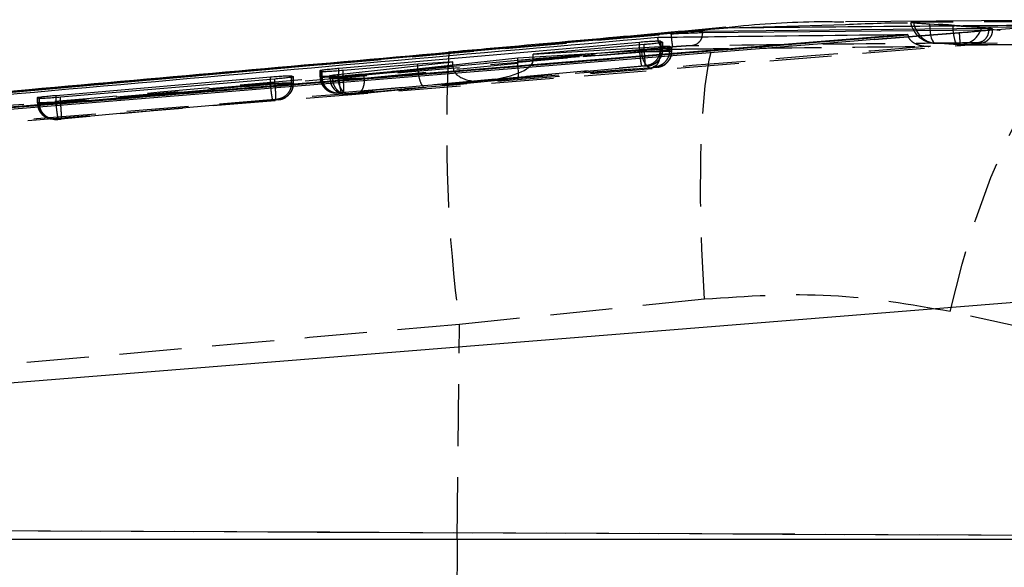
# Model space of a CAD drawing. Extents: x 35 to 288, y 10 to 210.
# Tile 14 of 37: x 176 to 191, y 118 to 126. Entities that reach past the tile are written whole.
import ezdxf

# ---------------------------------------------------------------- set-up
doc = ezdxf.new("R2010")
doc.units = 0
doc.header["$LTSCALE"] = 0.75
doc.linetypes.add('HIDDEN', pattern=[1.905, 1.27, -0.635])
doc.layers.get('0').update_dxf_attribs({"linetype": 'CONTINUOUS'})

msp = doc.modelspace()

# ---------------------------------------------------------------- linework, layer by layer
at = {"color": 8, "linetype": 'CONTINUOUS'}
for p, q in [((187.2541, 126.2144), (189.059, 126.2632)), ((187.2239, 126.2159), (187.2541, 126.2144)), ((185.8975, 125.9485), (185.8975, 125.9937)), ((186.2187, 125.9821), (186.2187, 126.0099)), ((182.9667, 125.8327), (182.9747, 125.8298)), ((186.2137, 125.8833), (186.2137, 125.9262)), ((181.0034, 125.5505), (181.0034, 125.5614)), ((181.2671, 125.4598), (181.2671, 125.4971)), ((181.2781, 125.5515), (181.2781, 125.5923)), ((180.2304, 125.4206), (180.2304, 125.4586)), ((180.5516, 125.4532), (180.5516, 125.476)), ((176.6602, 125.1377), (176.6602, 125.1452)), ((176.938, 125.141), (176.938, 125.1756))]:
    msp.add_line(p, q, dxfattribs=at)
at = {"color": 7, "linetype": 'CONTINUOUS'}
for p, q in [((194.0929, 126.3373), (189.0579, 126.3051)), ((192.3312, 126.2581), (189.5013, 126.0309)), ((186.3778, 126.1263), (160.455, 123.807)), ((190.0141, 126.1108), (161.4186, 123.7911)), ((186.3778, 126.12), (186.3778, 126.1263)), ((186.8639, 126.1389), (186.8537, 126.0752)), ((191.2573, 126.2012), (186.864, 126.1571)), ((186.864, 126.1388), (191.2573, 126.184)), ((186.864, 126.1388), (186.864, 126.1571)), ((189.5013, 126.0309), (190.8045, 126.1361)), ((190.0149, 126.1044), (190.0141, 126.1108)), ((190.0149, 126.1044), (190.0243, 126.0731)), ((191.2573, 126.184), (191.2573, 126.2012)), ((181.2781, 125.5923), (185.8975, 125.9937)), ((185.9653, 125.9543), (184.2646, 125.808)), ((186.2187, 126.0099), (186.2514, 125.9904)), ((186.2514, 125.9904), (186.2433, 125.9863)), ((185.9257, 125.8602), (184.0264, 125.7461)), ((184.2646, 125.808), (186.2137, 125.9262)), ((184.2646, 125.7604), (184.2646, 125.808)), ((186.3565, 125.9291), (186.3927, 125.9085)), ((186.3565, 125.9), (186.3565, 125.9291)), ((186.3927, 125.9085), (186.386, 125.905)), ((181.2671, 125.4971), (183.0324, 125.6886)), ((182.4926, 125.6556), (181.3458, 125.5569)), ((184.0264, 125.7461), (181.6688, 125.4915)), ((183.0324, 125.6886), (182.4926, 125.6556)), ((183.0324, 125.6388), (183.0324, 125.6886)), ((180.9913, 125.5569), (181.0034, 125.5614)), ((181.0241, 125.5396), (180.9913, 125.5569)), ((181.1437, 125.4783), (181.1538, 125.4823)), ((181.1538, 125.4732), (181.1538, 125.4823)), ((176.938, 125.1756), (180.2304, 125.4586)), ((180.296, 125.4261), (177.0036, 125.1462)), ((180.5516, 125.476), (180.5823, 125.4605)), ((180.5823, 125.4605), (180.5769, 125.4575)), ((181.1823, 125.4589), (181.1437, 125.4783)), ((176.6513, 125.1417), (176.6602, 125.1452)), ((176.682, 125.1279), (176.6513, 125.1417)), ((159.1839, 119.3963), (192.7098, 122.0831)), ((192.9895, 118.3558), (159.0104, 118.3558))]:
    msp.add_line(p, q, dxfattribs=at)
at = {"color": 7, "linetype": 'HIDDEN'}
for p, q in [((190.3488, 126.2734), (190.7068, 126.2492)), ((191.3183, 126.181), (191.3183, 126.1964)), ((173.6557, 124.5577), (190.8162, 125.9419)), ((185.8975, 125.8767), (185.8975, 125.9485)), ((185.9653, 125.871), (185.9653, 125.9543)), ((186.2187, 125.8811), (186.2187, 125.9821)), ((186.2433, 125.8758), (186.2433, 125.9863)), ((186.2514, 125.8762), (186.2514, 125.9904)), ((186.2519, 125.8761), (186.2519, 125.9896)), ((190.7891, 125.9531), (190.4357, 125.9753)), ((185.8975, 125.8767), (181.2781, 125.4671)), ((184.0264, 125.696), (185.9257, 125.8469)), ((186.2137, 125.8587), (184.2638, 125.7035)), ((184.2646, 125.7201), (185.9653, 125.871)), ((185.8976, 125.8767), (185.8975, 125.8767)), ((185.9257, 125.8469), (185.9257, 125.8602)), ((185.9653, 125.871), (185.9653, 125.871)), ((186.2137, 125.8587), (186.2137, 125.8833)), ((186.2137, 125.8586), (186.2137, 125.8587)), ((186.2514, 125.8762), (186.2187, 125.8811)), ((186.2433, 125.8758), (186.2433, 125.8758)), ((186.3565, 125.8604), (186.3565, 125.9)), ((186.3565, 125.8603), (186.3565, 125.8604)), ((186.3927, 125.8549), (186.3565, 125.8604)), ((186.386, 125.8547), (186.386, 125.905)), ((186.386, 125.8547), (186.386, 125.8546)), ((186.3927, 125.8549), (186.3927, 125.9085)), ((186.3932, 125.8549), (186.3932, 125.9078)), ((181.6689, 125.4403), (184.0274, 125.6711)), ((182.4926, 125.5757), (182.4926, 125.6556)), ((183.0324, 125.6185), (183.0324, 125.6388)), ((184.0264, 125.696), (184.0264, 125.7461)), ((184.2646, 125.7201), (184.2646, 125.7604)), ((180.9908, 125.5576), (180.9908, 125.4619)), ((180.9913, 125.4618), (180.9913, 125.5569)), ((181.0034, 125.4622), (181.0034, 125.5505)), ((181.0241, 125.4569), (181.0241, 125.5396)), ((183.0325, 125.6141), (181.2671, 125.4415)), ((181.2781, 125.4671), (181.2781, 125.5515)), ((181.3141, 125.2181), (185.9332, 125.6277)), ((181.3458, 125.4614), (181.3458, 125.5569)), ((181.3459, 125.4613), (182.4931, 125.5631)), ((181.6688, 125.4404), (181.6688, 125.4915)), ((182.4926, 125.5757), (183.0324, 125.6185)), ((185.9734, 125.622), (183.4854, 125.4013)), ((183.4854, 125.4013), (186.1022, 125.6096)), ((186.0814, 125.5979), (184.0369, 125.4355)), ((185.991, 125.6321), (186.0238, 125.6271)), ((186.0238, 125.6271), (186.0224, 125.6268)), ((186.1289, 125.6113), (186.165, 125.6059)), ((186.165, 125.6059), (186.1641, 125.6057)), ((180.2304, 125.3573), (176.938, 125.0653)), ((177.0038, 125.0599), (180.296, 125.3518)), ((180.2304, 125.3573), (180.2304, 125.4206)), ((180.2305, 125.3572), (180.2304, 125.3573)), ((180.296, 125.3519), (180.296, 125.4261)), ((180.296, 125.3518), (180.296, 125.3519)), ((180.5516, 125.3616), (180.5516, 125.4532)), ((180.5823, 125.357), (180.5516, 125.3616)), ((180.5769, 125.3568), (180.5769, 125.4575)), ((180.5769, 125.3568), (180.5769, 125.3568)), ((180.5823, 125.357), (180.5823, 125.4605)), ((180.5827, 125.357), (180.5827, 125.4598)), ((180.9913, 125.4618), (181.0241, 125.4569)), ((181.1432, 125.479), (181.1432, 125.439)), ((181.1437, 125.4389), (181.1437, 125.4783)), ((181.1437, 125.4389), (181.1823, 125.4331)), ((181.1538, 125.4393), (181.1538, 125.4732)), ((181.1538, 125.4393), (181.1538, 125.4393)), ((181.1823, 125.4331), (181.1823, 125.4589)), ((181.1823, 125.4331), (181.1823, 125.4331)), ((181.2671, 125.4415), (181.2671, 125.4598)), ((181.3458, 125.4614), (181.3459, 125.4613)), ((181.4372, 125.1925), (183.4943, 125.3936)), ((184.0369, 125.4355), (181.5421, 125.1913)), ((181.6688, 125.4404), (181.6689, 125.4403)), ((183.4943, 125.3936), (182.5817, 125.3212)), ((181.2038, 125.2146), (181.2365, 125.2097)), ((181.2628, 125.2128), (181.2648, 125.2132)), ((181.2955, 125.2079), (181.2628, 125.2128)), ((182.5817, 125.3212), (181.3538, 125.2123)), ((181.3561, 125.1917), (181.3947, 125.1859)), ((181.4151, 125.1899), (181.4169, 125.1903)), ((181.4538, 125.1841), (181.4151, 125.1899)), ((176.6508, 125.1424), (176.6508, 125.0601)), ((176.6513, 125.0601), (176.6513, 125.1417)), ((176.6513, 125.0601), (176.682, 125.0555)), ((176.6602, 125.0604), (176.6602, 125.1377)), ((176.682, 125.0555), (176.682, 125.1279)), ((176.938, 125.0653), (176.938, 125.141)), ((176.938, 125.0653), (176.938, 125.0653)), ((176.9739, 124.8163), (180.2661, 125.1082)), ((177.0036, 125.0599), (177.0036, 125.1462)), ((177.0036, 125.0599), (177.0038, 125.0599)), ((180.3042, 125.1028), (177.0117, 124.8109)), ((180.3239, 125.1126), (180.3545, 125.108)), ((176.8637, 124.8129), (176.8944, 124.8082)), ((176.9227, 124.8111), (176.9242, 124.8114)), ((176.9534, 124.8064), (176.9227, 124.8111)), ((186.8963, 122.0436), (183.1312, 121.6585)), ((191.9092, 121.5804), (190.6664, 121.855)), ((183.0985, 118.3591), (183.1312, 121.6585)), ((208.2857, 118.3469), (155.2296, 118.5787)), ((155.2303, 118.5818), (199.9993, 118.3861)), ((158.195, 118.3591), (183.0985, 118.3591)), ((183.0985, 118.3591), (191.741, 118.3591))]:
    msp.add_line(p, q, dxfattribs=at)
at = {"color": 7, "linetype": 'HIDDEN', "flags": 128}
for points in [[(195.0002, 126.3204), (194.621, 126.3186), (193.0933, 126.3115), (190.1043, 126.2968)], [(190.3488, 126.2734), (190.3515, 126.2108), (190.357, 126.1527), (190.3652, 126.1009), (190.3757, 126.0566), (190.3884, 126.021), (190.4029, 125.9952), (190.4188, 125.9799), (190.4357, 125.9753)], [(190.7068, 126.2492), (190.7085, 126.1867), (190.7131, 126.1289), (190.7205, 126.0773), (190.7303, 126.0332), (190.7425, 125.998), (190.7566, 125.9724), (190.7723, 125.9573), (190.7891, 125.9531)], [(191.1529, 126.2244), (191.5289, 126.2256), (193.0564, 126.2303), (196.0519, 126.2389)], [(186.8963, 122.0436), (186.8554, 122.8164), (186.8353, 123.548), (186.8366, 124.22), (186.8591, 124.8157), (186.9024, 125.3202), (186.9653, 125.7208), (187.0463, 126.0077), (187.1434, 126.1736), (187.2239, 126.2159)], [(190.4357, 125.9753), (190.8174, 125.977), (192.3443, 125.9837), (195.3294, 125.996)], [(190.6664, 121.855), (190.8506, 122.5835), (191.0604, 123.2755), (191.291, 123.9151), (191.5371, 124.4879), (191.7932, 124.9808), (192.0534, 125.3826), (192.3118, 125.6842), (192.5625, 125.8788), (192.7999, 125.9619)], [(195.6862, 125.9709), (195.3044, 125.9696), (193.7775, 125.9642), (190.7891, 125.9531)], [(185.9257, 125.8469), (185.9313, 125.7965), (185.9422, 125.7481), (185.958, 125.7039), (185.9779, 125.6655), (186.0013, 125.6346), (186.027, 125.6125), (186.0541, 125.6001), (186.0814, 125.5979)], [(186.2116, 125.6146), (186.2104, 125.6142), (186.165, 125.6059)], [(181.4372, 125.1925), (181.4073, 125.1955), (181.3776, 125.2084), (181.3496, 125.2308), (181.3241, 125.2617), (181.3024, 125.2998), (181.2852, 125.3437), (181.2733, 125.3916), (181.2671, 125.4415)], [(181.2782, 125.4603), (181.2841, 125.4604), (181.3458, 125.4614), (181.3458, 125.4614), (181.3458, 125.4614)], [(180.4427, 125.1327), (180.4, 125.1163), (180.3545, 125.108)]]:
    msp.add_lwpolyline(points, dxfattribs=at)
at = {"color": 7, "linetype": 'CONTINUOUS', "flags": 128}
msp.add_lwpolyline([(189.5013, 126.0309), (188.8177, 125.9757), (182.3438, 125.4529), (173.644, 124.7504)], dxfattribs=at)
at = {"color": 7, "linetype": 'HIDDEN'}
for centre, radius, start, end in [((190.4547, 126.3807), 0.406, 192.44745, 266.90116), ((190.4766, 126.3491), 0.376, 187.99503, 263.7587), ((190.8034, 126.3135), 0.3607, 267.72909, 345.70071), ((190.8145, 126.358), 0.406, 265.87136, 270.21961), ((205.4149, 124.6272), 22.4805, 176.92602, 187.58826), ((186.0013, 125.8762), 0.2501, 305.68829, 359.99792), ((186.1423, 125.855), 0.2503, 322.72029, 359.97724), ((186.0017, 125.8757), 0.2495, 275.07494, 300.64944), ((186.1417, 125.8558), 0.2513, 306.67551, 319.78063), ((180.332, 125.3571), 0.2502, 324.31308, 359.98284), ((181.2409, 125.4615), 0.2496, 179.91585, 275.02532), ((181.2503, 125.4597), 0.2469, 179.41292, 273.35454), ((181.3933, 125.4386), 0.2496, 179.91911, 275.0232), ((182.4445, 125.5085), 1.1671, 182.03584, 194.41093), ((176.901, 125.0598), 0.2498, 179.93813, 261.40629), ((176.908, 125.0586), 0.2478, 179.58829, 273.74778), ((451.5448, 115.7153), 268.4592, 179.435741, 180.564259)]:
    msp.add_arc(centre, radius, start, end, dxfattribs=at)
for centre, major_axis, ratio, start_param, end_param in [((185.9502, 125.8716), (0.3017, 0.0045), 0.0022899, 6.0428989, 6.3447285), ((186.0911, 125.8503), (0.3021, 0.0046), 0.0023043, 6.0649017, 6.3435694), ((183.4635, 125.6504), (0.8003, 0.0673), 0.3112405, 4.7135611, 6.2266729), ((184.2412, 125.7025), (0.0206, 0.25), 0.8550712, 1.6666484, 1.7664201), ((184.015, 125.6845), (-0.0221, 0.249), 0.0449963, 3.1254344, 4.6546079), ((183.8966, 125.6888), (0.3659, 0.0577), 0.6729817, 6.1114662, 6.177503), ((182.9161, 125.5985), (0.4231, 0.035), 0.58892, 3.0929355, 3.1433315), ((182.5598, 125.5702), (-0.0209, 0.2491), 0.2683519, 1.5770293, 3.1561789), ((183.2478, 125.6248), (0.0206, 0.25), 0.8575206, 1.6664068, 1.6839671), ((183.4724, 125.6426), (0.4394, 0.0389), 0.5667173, 3.1000715, 4.7120568), ((180.2762, 125.352), (0.3066, 0.005), 0.002465, 6.087306, 6.3359639), ((181.2893, 125.4661), (0.2985, 0.0043), 0.0021703, 2.8498612, 3.2071082), ((181.4422, 125.4433), (0.299, 0.0043), 0.0021898, 2.8736694, 3.2052385), ((181.4476, 125.4437), (0.3045, 0.0048), 0.0023914, 2.2051024, 2.8754499), ((181.4695, 125.1947), (0.0545, 0.0048), 0.0132633, 2.203933, 2.878483), ((176.9501, 125.0644), (0.2993, 0.0043), 0.0022019, 2.8893627, 3.2041557), ((180.2981, 125.103), (0.0566, 0.005), 0.0132633, 6.0944157, 6.3372115)]:
    msp.add_ellipse(centre, major_axis=major_axis, ratio=ratio, start_param=start_param, end_param=end_param, dxfattribs=at)
at = {"color": 7, "linetype": 'CONTINUOUS'}
for points, knots in [([(189.0353, 126.2994), (188.9388, 126.3009), (188.3982, 126.309), (187.7921, 126.277), (187.2858, 126.2186), (187.224, 126.2114)], [0, 0, 0, 0, 0.1600731, 0.8974136, 1, 1, 1, 1]), ([(187.2541, 126.2144), (188.2359, 126.2232), (189.9295, 126.2383), (191.6205, 126.2523), (192.3312, 126.2581)], [0, 0, 0, 0, 0.5797187, 1, 1, 1, 1]), ([(190.0616, 126.2935), (190.0718, 126.2923), (190.0924, 126.2898), (190.1754, 126.284), (190.2667, 126.2783), (190.3287, 126.2746), (190.3488, 126.2734)], [0, 0, 0, 0, 0.2880134, 0.5753651, 0.8620299, 1, 1, 1, 1]), ([(161.4186, 123.7896), (166.1792, 124.1734), (175.7109, 124.9419), (185.2427, 125.7177), (190.0143, 126.1044), (190.0149, 126.1044)], [0, 0, 0, 0, 0.4994086, 0.9999385, 1, 1, 1, 1]), ([(187.2214, 126.2206), (186.6637, 126.1695), (185.4414, 126.0576), (184.0195, 125.9302), (183.1572, 125.8545), (182.9655, 125.8376)], [0, 0, 0, 0, 0.3949003, 0.8655066, 1, 1, 1, 1]), ([(182.9747, 125.8298), (183.6895, 125.893), (185.121, 126.0195), (186.5425, 126.1494), (187.2541, 126.2144)], [0, 0, 0, 0, 0.4993447, 1, 1, 1, 1]), ([(186.1771, 126.0672), (186.2124, 126.0677), (186.5023, 126.0711), (187.7813, 126.0861), (189.025, 126.0998), (190.0141, 126.1108)], [0, 0, 0, 0, 0.0275738, 0.2266556, 1, 1, 1, 1]), ([(186.8639, 126.1571), (186.8342, 126.1564), (186.7748, 126.1549), (186.6355, 126.1467), (186.4974, 126.1366), (186.4085, 126.1289), (186.3782, 126.1263)], [0, 0, 0, 0, 0.2723204, 0.5446308, 0.8445877, 1, 1, 1, 1]), ([(186.3786, 126.1199), (186.3791, 126.12), (186.3796, 126.12), (186.3801, 126.1201), (186.3801, 126.1201)], [0, 0, 0, 0, 0.96114146, 1, 1, 1, 1]), ([(186.3801, 126.1201), (186.3801, 126.1201), (186.4323, 126.1225), (186.5389, 126.1284), (186.6915, 126.1346), (186.8001, 126.1379), (186.8491, 126.1389), (186.8639, 126.1389), (186.8639, 126.1389)], [0, 0, 0, 0, 0.0001023, 0.2685844, 0.5417583, 0.8434135, 0.9998952, 1, 1, 1, 1]), ([(190.8045, 126.1361), (190.8666, 126.1414), (190.9478, 126.1482), (191.0204, 126.1553), (191.0374, 126.157)], [0, 0, 0, 0, 0.7657199, 1, 1, 1, 1]), ([(191.0374, 126.157), (191.0652, 126.1598), (191.1437, 126.1678), (191.2436, 126.1801), (191.3117, 126.1911), (191.3118, 126.1949), (191.3118, 126.1964)], [0, 0, 0, 0, 0.1708639, 0.4811292, 0.7910043, 1, 1, 1, 1]), ([(191.3152, 126.1988), (191.3037, 126.2), (191.2909, 126.2015), (191.2607, 126.2012), (191.2574, 126.2012)], [0, 0, 0, 0, 0.8901503, 1, 1, 1, 1]), ([(161.0349, 123.8445), (161.0506, 123.8459), (161.6047, 123.8956), (164.3125, 124.138), (172.6772, 124.8827), (180.5042, 125.5695), (186.1771, 126.0672)], [0, 0, 0, 0, 0.0018694, 0.0661233, 0.3231391, 1, 1, 1, 1]), ([(185.8975, 125.9937), (185.9319, 125.9965), (186.0007, 126.0023), (186.0949, 126.0084), (186.1679, 126.0118), (186.2089, 126.012), (186.2159, 126.0105), (186.2187, 126.0099)], [0, 0, 0, 0, 0.2155549, 0.4311448, 0.64605, 0.8606411, 1, 1, 1, 1]), ([(186.2433, 125.9863), (186.2318, 125.9841), (186.2088, 125.9797), (186.1359, 125.9708), (186.0513, 125.9619), (185.9913, 125.9566), (185.9653, 125.9543)], [0, 0, 0, 0, 0.2655921, 0.5311666, 0.7970369, 1, 1, 1, 1]), ([(182.9668, 125.8316), (180.8169, 125.6426), (175.6118, 125.1852), (170.4079, 124.714), (167.3533, 124.4375)], [0, 0, 0, 0, 0.413037, 1, 1, 1, 1]), ([(186.386, 125.905), (186.3748, 125.9029), (186.3525, 125.8986), (186.2799, 125.8898), (186.188, 125.8805), (186.0844, 125.8714), (185.9934, 125.8644), (185.9445, 125.8614), (185.9257, 125.8602)], [0, 0, 0, 0, 0.1781115, 0.3562159, 0.5345167, 0.7124799, 0.8895921, 1, 1, 1, 1]), ([(186.2137, 125.9262), (186.2341, 125.9273), (186.2822, 125.93), (186.3381, 125.9316), (186.3503, 125.93), (186.3565, 125.9291)], [0, 0, 0, 0, 0.2632411, 0.6197758, 1, 1, 1, 1]), ([(181.0034, 125.5614), (181.0166, 125.5637), (181.0429, 125.5681), (181.1198, 125.5772), (181.2021, 125.5855), (181.2572, 125.5904), (181.2781, 125.5923)], [0, 0, 0, 0, 0.2767171, 0.5534194, 0.8303446, 1, 1, 1, 1]), ([(181.3458, 125.5569), (181.3114, 125.5541), (181.2425, 125.5484), (181.1482, 125.5421), (181.075, 125.5384), (181.034, 125.5378), (181.0269, 125.5391), (181.0241, 125.5396)], [0, 0, 0, 0, 0.2157229, 0.4314745, 0.6466451, 0.8615597, 1, 1, 1, 1]), ([(181.1538, 125.4823), (181.1659, 125.4843), (181.1897, 125.4885), (181.2415, 125.4942), (181.2671, 125.4971)], [0, 0, 0, 0, 0.5035409, 1, 1, 1, 1]), ([(181.6688, 125.4915), (181.6389, 125.4885), (181.5792, 125.4824), (181.4738, 125.4734), (181.3716, 125.4657), (181.2822, 125.4602), (181.2166, 125.4574), (181.1881, 125.4576), (181.1835, 125.4587), (181.1823, 125.4589)], [0, 0, 0, 0, 0.1585458, 0.317097, 0.475145, 0.6324493, 0.7892825, 0.9461176, 1, 1, 1, 1]), ([(180.2304, 125.4586), (180.2648, 125.4615), (180.3336, 125.4672), (180.4277, 125.4735), (180.5008, 125.4772), (180.5418, 125.4778), (180.5488, 125.4765), (180.5516, 125.476)], [0, 0, 0, 0, 0.2155282, 0.4310915, 0.6460572, 0.8607729, 1, 1, 1, 1]), ([(180.5769, 125.4575), (180.5668, 125.4556), (180.5466, 125.4517), (180.477, 125.4434), (180.3908, 125.4345), (180.3264, 125.4288), (180.296, 125.4261)], [0, 0, 0, 0, 0.2567997, 0.5135716, 0.7706703, 1, 1, 1, 1]), ([(176.6602, 125.1452), (176.6721, 125.1472), (176.6959, 125.1512), (176.7698, 125.1597), (176.8541, 125.1681), (176.9131, 125.1734), (176.938, 125.1756)], [0, 0, 0, 0, 0.2679563, 0.5359048, 0.8040826, 1, 1, 1, 1]), ([(177.0036, 125.1462), (176.9692, 125.1434), (176.9003, 125.1377), (176.8061, 125.1313), (176.7329, 125.1274), (176.6919, 125.1264), (176.6848, 125.1275), (176.682, 125.1279)], [0, 0, 0, 0, 0.2156826, 0.4313987, 0.6466177, 0.8616337, 1, 1, 1, 1])]:
    msp.add_open_spline(points, degree=3, knots=knots, dxfattribs=at)
at = {"color": 7, "linetype": 'HIDDEN'}
for points, knots in [([(189.059, 126.2632), (189.3827, 126.2782), (190.1806, 126.315), (191.4309, 126.1931), (192.3436, 126.0389), (192.7999, 125.9619)], [0, 0, 0, 0, 0.2544559, 0.6272308, 1, 1, 1, 1]), ([(190.1043, 126.2968), (190.0881, 126.2966), (190.0605, 126.2964), (190.0625, 126.295), (190.0633, 126.2945)], [0, 0, 0, 0, 0.5833246, 1, 1, 1, 1]), ([(190.7068, 126.2492), (190.7487, 126.2461), (190.8342, 126.2397), (190.9634, 126.2314), (191.0758, 126.2257), (191.1316, 126.2244), (191.1526, 126.2244), (191.1529, 126.2244)], [0, 0, 0, 0, 0.2420164, 0.4928386, 0.7442155, 0.9962005, 1, 1, 1, 1]), ([(161.0571, 123.8604), (163.4998, 124.0815), (171.939, 124.8454), (180.38, 125.5905), (186.3778, 126.12)], [0, 0, 0, 0, 0.2894349, 1, 1, 1, 1]), ([(186.379, 126.12), (186.3814, 126.0941), (186.3862, 126.0423), (186.3939, 125.9764), (186.4009, 125.9294), (186.4039, 125.9217), (186.4054, 125.9179)], [0, 0, 0, 0, 0.2500006, 0.4999984, 0.7500005, 1, 1, 1, 1]), ([(190.8045, 126.1361), (190.8061, 126.1163), (190.8094, 126.0739), (190.8135, 126.0158), (190.8159, 125.9752), (190.8171, 125.9466), (190.8166, 125.9437), (190.8162, 125.9419)], [0, 0, 0, 0, 0.1889575, 0.40280924, 0.6180409, 0.75914177, 1, 1, 1, 1]), ([(190.8199, 125.9423), (190.8504, 125.9448), (190.9252, 125.9508), (191.0311, 125.9617), (191.1069, 125.9714), (191.1437, 125.9777), (191.1762, 125.9861), (191.2124, 126.0009), (191.2543, 126.0294), (191.2932, 126.0772), (191.3171, 126.1318), (191.3155, 126.1681), (191.3149, 126.181)], [0, 0, 0, 0, 0.1234177, 0.3026314, 0.4820929, 0.591098, 0.6448302, 0.6965527, 0.7657313, 0.8523818, 0.9477469, 1, 1, 1, 1]), ([(191.2575, 126.184), (191.2799, 126.1838), (191.3247, 126.1835), (191.3185, 126.1791), (191.257, 126.1722), (191.1559, 126.1644), (191.0716, 126.1591), (191.0374, 126.157)], [0, 0, 0, 0, 0.2132146, 0.4270636, 0.6401453, 0.8536965, 1, 1, 1, 1]), ([(191.2576, 126.184), (191.2552, 126.1589), (191.2506, 126.1087), (191.2135, 126.0441), (191.16, 125.9965), (191.1163, 125.9867), (191.0944, 125.9818)], [0, 0, 0, 0, 0.2500013, 0.5000046, 0.750013, 1, 1, 1, 1]), ([(186.3118, 125.8843), (186.3113, 125.8842), (186.3085, 125.8838), (186.2921, 125.8825), (186.2637, 125.8898), (186.2291, 125.9199), (186.2026, 125.9628), (186.1843, 126.0131), (186.1794, 126.05), (186.1771, 126.0672)], [0, 0, 0, 0, 0.0086934, 0.0491784, 0.289075, 0.4965249, 0.6777519, 0.8499663, 1, 1, 1, 1]), ([(186.703, 125.9368), (186.6932, 125.9366), (186.6645, 125.936), (186.5971, 125.9325), (186.5035, 125.9262), (186.4383, 125.9207), (186.4058, 125.9179)], [0, 0, 0, 0, 0.15618904, 0.45712938, 0.72973974, 1, 1, 1, 1]), ([(186.8537, 126.0752), (186.8532, 126.072), (186.8492, 126.0442), (186.8195, 125.9998), (186.7682, 125.9517), (186.7247, 125.9418), (186.703, 125.9368)], [0, 0, 0, 0, 0.0416768, 0.3611128, 0.6805578, 1, 1, 1, 1]), ([(191.0945, 125.9818), (191.0308, 125.9812), (190.7126, 125.978), (189.3761, 125.9648), (187.9759, 125.9504), (186.8303, 125.9381), (186.703, 125.9368)], [0, 0, 0, 0, 0.0434777, 0.2173879, 0.9130281, 1, 1, 1, 1]), ([(190.0243, 126.0731), (190.0249, 126.071), (190.0301, 126.0529), (190.059, 126.0179), (190.1252, 125.9665), (190.2326, 125.9319), (190.319, 125.9264), (190.3636, 125.9289), (190.3644, 125.929)], [0, 0, 0, 0, 0.0153042, 0.1304083, 0.3124208, 0.6419021, 0.9930009, 1, 1, 1, 1]), ([(190.8161, 125.9519), (191.3832, 125.9541), (193.0164, 125.9605), (194.6497, 125.9656), (195.7158, 125.9689)], [0, 0, 0, 0, 0.3472185, 1, 1, 1, 1]), ([(190.8162, 125.9419), (190.8187, 125.9421), (190.857, 125.9452), (190.931, 125.9517), (191.0245, 125.9613), (191.0942, 125.97), (191.1316, 125.9769), (191.1355, 125.9813), (191.1081, 125.9816), (191.0945, 125.9818)], [0, 0, 0, 0, 0.0114438, 0.1767967, 0.3419333, 0.5066683, 0.6709847, 0.8358268, 1, 1, 1, 1]), ([(186.4058, 125.9179), (180.4081, 125.3884), (171.767, 124.6254), (163.1276, 123.8432), (160.4847, 123.6039)], [0, 0, 0, 0, 0.6940826, 1, 1, 1, 1]), ([(160.8381, 123.6268), (165.0898, 124.0071), (173.5804, 124.7667), (182.0723, 125.5121), (186.3118, 125.8843)], [0, 0, 0, 0, 0.5007601, 1, 1, 1, 1]), ([(190.3644, 125.929), (185.483, 125.5324), (175.7764, 124.7437), (166.0693, 123.9608), (161.2439, 123.5716)], [0, 0, 0, 0, 0.5028961, 1, 1, 1, 1]), ([(186.2187, 125.8811), (186.2187, 125.8811), (186.2175, 125.8811), (186.2157, 125.8811), (186.1911, 125.8809), (186.1309, 125.8802), (186.0471, 125.879), (185.9652, 125.8777), (185.9156, 125.877), (185.8976, 125.8767)], [0, 0, 0, 0, 0.00010244, 0.04758298, 0.25923763, 0.47220372, 0.68801529, 0.8870673, 1, 1, 1, 1]), ([(185.9332, 125.6277), (185.931, 125.6316), (185.9267, 125.6396), (185.9171, 125.6973), (185.9067, 125.7793), (185.9006, 125.8442), (185.8976, 125.8767)], [0, 0, 0, 0, 0.2499993, 0.4999988, 0.7500004, 1, 1, 1, 1]), ([(185.9257, 125.8469), (185.9257, 125.8469), (185.9546, 125.8474), (186.0187, 125.8482), (186.1222, 125.8499), (186.2212, 125.8515), (186.3062, 125.853), (186.3591, 125.854), (186.3829, 125.8547), (186.386, 125.8547), (186.386, 125.8547)], [0, 0, 0, 0, 0.0001061, 0.1765079, 0.3522458, 0.5262972, 0.700304, 0.8755005, 0.9998988, 1, 1, 1, 1]), ([(185.9653, 125.871), (185.968, 125.8382), (185.9735, 125.7725), (185.9775, 125.69), (185.978, 125.6325), (185.9749, 125.6255), (185.9734, 125.622)], [0, 0, 0, 0, 0.2499988, 0.499999, 0.7500009, 1, 1, 1, 1]), ([(185.991, 125.6321), (186.0215, 125.6381), (186.0824, 125.6502), (186.157, 125.7088), (186.2087, 125.7883), (186.2154, 125.8502), (186.2187, 125.8811)], [0, 0, 0, 0, 0.2499974, 0.5000006, 0.7500024, 1, 1, 1, 1]), ([(186.2433, 125.8758), (186.2408, 125.8477), (186.2359, 125.7916), (186.1947, 125.7167), (186.1327, 125.6594), (186.0707, 125.6328), (186.0325, 125.6281), (186.0224, 125.6268)], [0, 0, 0, 0, 0.2265411, 0.4530851, 0.6796222, 0.914896, 1, 1, 1, 1]), ([(186.2137, 125.8586), (186.2136, 125.8271), (186.2133, 125.7641), (186.1892, 125.6837), (186.1513, 125.6254), (186.1186, 125.6149), (186.1022, 125.6096)], [0, 0, 0, 0, 0.24999851, 0.50000155, 0.74999766, 1, 1, 1, 1]), ([(186.1208, 125.658), (186.1268, 125.6608), (186.1522, 125.6725), (186.1957, 125.7129), (186.2372, 125.7815), (186.2567, 125.8437), (186.2514, 125.8746), (186.2511, 125.8763)], [0, 0, 0, 0, 0.0744837, 0.3140959, 0.6476049, 0.9809536, 1, 1, 1, 1]), ([(186.3565, 125.8603), (186.3538, 125.8322), (186.3482, 125.776), (186.3051, 125.7012), (186.2418, 125.6443), (186.1855, 125.6213), (186.1473, 125.6134), (186.1363, 125.6122), (186.1289, 125.6113)], [0, 0, 0, 0, 0.2274809, 0.4549613, 0.682441, 0.9099395, 0.9392086, 1, 1, 1, 1]), ([(186.386, 125.8546), (186.3835, 125.8265), (186.3785, 125.7703), (186.337, 125.6956), (186.2756, 125.6387), (186.2174, 125.6143), (186.1795, 125.6072), (186.1683, 125.6061), (186.1641, 125.6057)], [0, 0, 0, 0, 0.2266012, 0.4532024, 0.679801, 0.9064135, 0.9645797, 1, 1, 1, 1]), ([(186.3565, 125.8603), (186.3565, 125.8603), (186.3528, 125.8603), (186.3455, 125.8603), (186.3166, 125.86), (186.2784, 125.8595), (186.2374, 125.859), (186.2137, 125.8586), (186.2137, 125.8586)], [0, 0, 0, 0, 0.0002086, 0.3162186, 0.449925, 0.7125355, 0.9997889, 1, 1, 1, 1]), ([(186.3095, 125.6687), (186.326, 125.6862), (186.362, 125.7244), (186.3909, 125.7915), (186.3896, 125.8375), (186.3891, 125.8549)], [0, 0, 0, 0, 0.3449606, 0.7512791, 1, 1, 1, 1]), ([(186.3118, 125.8843), (186.3754, 125.885), (186.6937, 125.8887), (188.0445, 125.9041), (189.3318, 125.9179), (190.3644, 125.929)], [0, 0, 0, 0, 0.0471125, 0.2355615, 1, 1, 1, 1]), ([(186.0356, 125.6283), (186.0379, 125.6287), (186.0525, 125.6309), (186.0845, 125.6379), (186.1089, 125.6515), (186.1208, 125.658)], [0, 0, 0, 0, 0.0862309, 0.5569536, 1, 1, 1, 1]), ([(186.1784, 125.6073), (186.1809, 125.6077), (186.1992, 125.6105), (186.2475, 125.6251), (186.2908, 125.6462), (186.3091, 125.6682), (186.3095, 125.6687)], [0, 0, 0, 0, 0.0570003, 0.4188151, 0.9865807, 1, 1, 1, 1]), ([(185.9332, 125.6277), (185.9363, 125.6279), (185.9452, 125.6287), (185.9599, 125.63), (185.975, 125.6311), (185.9861, 125.6319), (185.9903, 125.6321), (185.9909, 125.6321), (185.991, 125.6321)], [0, 0, 0, 0, 0.1105661, 0.3081965, 0.5231797, 0.7380952, 0.9551928, 1, 1, 1, 1]), ([(186.0224, 125.6268), (186.0211, 125.6266), (186.0179, 125.6262), (186.0076, 125.6252), (185.9922, 125.6237), (185.9798, 125.6225), (185.9734, 125.622)], [0, 0, 0, 0, 0.1876302, 0.4528796, 0.7182221, 1, 1, 1, 1]), ([(186.1641, 125.6057), (186.1628, 125.6055), (186.1596, 125.6051), (186.1494, 125.604), (186.134, 125.6025), (186.1162, 125.6009), (186.0976, 125.5992), (186.0868, 125.5984), (186.0814, 125.5979)], [0, 0, 0, 0, 0.1172312, 0.2991932, 0.4774728, 0.6525906, 0.82692, 1, 1, 1, 1]), ([(186.1022, 125.6096), (186.1063, 125.6099), (186.1142, 125.6105), (186.1212, 125.611), (186.1267, 125.6113), (186.128, 125.6113), (186.1289, 125.6113)], [0, 0, 0, 0, 0.2796752, 0.5468993, 0.6841746, 1, 1, 1, 1]), ([(180.5516, 125.3616), (180.5516, 125.3616), (180.5503, 125.3616), (180.5487, 125.3617), (180.5239, 125.3615), (180.4636, 125.3607), (180.3799, 125.3595), (180.2979, 125.3583), (180.2484, 125.3575), (180.2305, 125.3572)], [0, 0, 0, 0, 0.0000962, 0.0477896, 0.2595259, 0.4723928, 0.6882409, 0.8873661, 1, 1, 1, 1]), ([(180.2661, 125.1082), (180.2639, 125.1122), (180.2596, 125.1202), (180.25, 125.1778), (180.2396, 125.2599), (180.2335, 125.3248), (180.2305, 125.3572)], [0, 0, 0, 0, 0.2499988, 0.4999994, 0.7499995, 1, 1, 1, 1]), ([(180.296, 125.3519), (180.296, 125.3519), (180.321, 125.3523), (180.3624, 125.3529), (180.4328, 125.354), (180.5019, 125.3553), (180.5551, 125.3562), (180.5711, 125.3568), (180.5769, 125.3568), (180.5769, 125.3568)], [0, 0, 0, 0, 0.0001498, 0.1882977, 0.3127081, 0.5699075, 0.8233253, 0.9998481, 1, 1, 1, 1]), ([(180.296, 125.3518), (180.2988, 125.319), (180.3042, 125.2534), (180.3083, 125.1708), (180.3087, 125.1134), (180.3057, 125.1063), (180.3042, 125.1028)], [0, 0, 0, 0, 0.2499992, 0.4999999, 0.7500003, 1, 1, 1, 1]), ([(180.5516, 125.3616), (180.5482, 125.3307), (180.5415, 125.2689), (180.4898, 125.1894), (180.4153, 125.1308), (180.3544, 125.1187), (180.3239, 125.1126)], [0, 0, 0, 0, 0.2500026, 0.5000057, 0.7500066, 1, 1, 1, 1]), ([(180.5769, 125.3568), (180.5743, 125.3287), (180.5692, 125.2725), (180.5274, 125.1977), (180.4656, 125.1408), (180.4099, 125.1176), (180.372, 125.1098), (180.3608, 125.1086), (180.3536, 125.1078)], [0, 0, 0, 0, 0.2267243, 0.4534418, 0.680163, 0.9069015, 0.9401953, 1, 1, 1, 1]), ([(180.5248, 125.202), (180.5348, 125.2139), (180.5633, 125.2479), (180.583, 125.3043), (180.5798, 125.345), (180.5788, 125.3569)], [0, 0, 0, 0, 0.275404, 0.7893438, 1, 1, 1, 1]), ([(180.9949, 125.4619), (180.9942, 125.446), (180.9921, 125.4008), (181.021, 125.3362), (181.0633, 125.281), (181.0964, 125.259), (181.1101, 125.2499)], [0, 0, 0, 0, 0.1867071, 0.531395, 0.8065033, 1, 1, 1, 1]), ([(181.2781, 125.4671), (181.2781, 125.4671), (181.2439, 125.4666), (181.176, 125.4655), (181.0891, 125.4639), (181.0305, 125.463), (181.0115, 125.4622), (181.0034, 125.4622), (181.0034, 125.4622)], [0, 0, 0, 0, 0.0001608, 0.2767821, 0.5489275, 0.8209776, 0.9998344, 1, 1, 1, 1]), ([(181.0241, 125.4569), (181.0241, 125.4569), (181.0267, 125.4569), (181.0335, 125.4569), (181.0648, 125.4572), (181.1152, 125.4579), (181.1552, 125.4585), (181.1828, 125.4589)], [0, 0, 0, 0, 0.000197, 0.2042162, 0.5372915, 0.6813975, 1, 1, 1, 1]), ([(181.2955, 125.2079), (181.2874, 125.2074), (181.2617, 125.2059), (181.208, 125.2125), (181.1386, 125.2408), (181.0753, 125.2978), (181.0323, 125.3726), (181.0268, 125.4288), (181.0241, 125.4569)], [0, 0, 0, 0, 0.05903745, 0.18713939, 0.3903509, 0.59357122, 0.79678694, 1, 1, 1, 1]), ([(181.1471, 125.4389), (181.1461, 125.4269), (181.1426, 125.3847), (181.1689, 125.3211), (181.2124, 125.2608), (181.2485, 125.2358), (181.2649, 125.2244)], [0, 0, 0, 0, 0.1404774, 0.4907928, 0.7680313, 1, 1, 1, 1]), ([(181.1823, 125.4331), (181.1824, 125.4331), (181.1833, 125.4331), (181.1863, 125.4331), (181.2115, 125.4333), (181.2617, 125.434), (181.3251, 125.4348), (181.3998, 125.4359), (181.5031, 125.4375), (181.5964, 125.4391), (181.6477, 125.44), (181.6687, 125.4404), (181.6688, 125.4404)], [0, 0, 0, 0, 0.0000935, 0.03712, 0.1938086, 0.3533272, 0.4134494, 0.5706021, 0.7276532, 0.883238, 0.9999034, 1, 1, 1, 1]), ([(181.1823, 125.4331), (181.1851, 125.405), (181.1906, 125.3488), (181.2336, 125.2738), (181.2969, 125.2175), (181.3628, 125.1887), (181.4047, 125.1856), (181.4186, 125.1846)], [0, 0, 0, 0, 0.2222237, 0.4444526, 0.6666744, 0.888889, 1, 1, 1, 1]), ([(181.3538, 125.2123), (181.3549, 125.2139), (181.3573, 125.2173), (181.3584, 125.2488), (181.357, 125.3027), (181.3528, 125.3773), (181.3482, 125.4333), (181.3459, 125.4613)], [0, 0, 0, 0, 0.1723335, 0.3593978, 0.5729325, 0.786466, 1, 1, 1, 1]), ([(181.6689, 125.4403), (181.6691, 125.4123), (181.6693, 125.3562), (181.6484, 125.2816), (181.6142, 125.2249), (181.5821, 125.202), (181.5576, 125.1934), (181.5488, 125.1922), (181.5421, 125.1913)], [0, 0, 0, 0, 0.22051522, 0.44102711, 0.66154596, 0.88206084, 0.9099029, 1, 1, 1, 1]), ([(181.1101, 125.2499), (181.1127, 125.2479), (181.1284, 125.2361), (181.1599, 125.2245), (181.1906, 125.2164), (181.2059, 125.2143), (181.2079, 125.214)], [0, 0, 0, 0, 0.0916417, 0.5606298, 0.9398811, 1, 1, 1, 1]), ([(181.2649, 125.2244), (181.265, 125.2243), (181.2784, 125.2142), (181.3076, 125.2033), (181.3399, 125.1941), (181.3566, 125.1917), (181.3598, 125.1912)], [0, 0, 0, 0, 0.0012903, 0.4990362, 0.9038786, 1, 1, 1, 1]), ([(181.5421, 125.1913), (181.5382, 125.191), (181.529, 125.1901), (181.512, 125.1885), (181.4934, 125.1869), (181.4799, 125.1858), (181.4684, 125.1849), (181.4591, 125.1843), (181.4546, 125.1841), (181.4539, 125.1841), (181.4538, 125.1841)], [0, 0, 0, 0, 0.1170957, 0.2733593, 0.4292583, 0.5852266, 0.64524, 0.8062086, 0.9670698, 1, 1, 1, 1]), ([(176.6518, 125.06), (176.6542, 125.0318), (176.6589, 124.977), (176.6965, 124.9088), (176.7317, 124.8772), (176.7472, 124.8632)], [0, 0, 0, 0, 0.37266031, 0.72398863, 1, 1, 1, 1]), ([(176.938, 125.0653), (176.938, 125.0653), (176.9138, 125.0648), (176.855, 125.0641), (176.7698, 125.0626), (176.6974, 125.0611), (176.6687, 125.0609), (176.6602, 125.0604), (176.6602, 125.0604)], [0, 0, 0, 0, 0.0001169, 0.1902761, 0.4626398, 0.7327033, 0.9998431, 1, 1, 1, 1]), ([(176.682, 125.0555), (176.682, 125.0555), (176.6833, 125.0555), (176.6924, 125.0554), (176.7224, 125.0558), (176.7744, 125.0565), (176.8416, 125.0574), (176.9279, 125.0587), (176.9831, 125.0596), (177.0036, 125.0599), (177.0036, 125.0599)], [0, 0, 0, 0, 0.0001264, 0.1317698, 0.3465754, 0.4394361, 0.6541234, 0.8704743, 0.9998746, 1, 1, 1, 1]), ([(176.9534, 124.8064), (176.9453, 124.806), (176.9196, 124.8045), (176.8659, 124.811), (176.7965, 124.8394), (176.7332, 124.8963), (176.6902, 124.9711), (176.6847, 125.0273), (176.682, 125.0555)], [0, 0, 0, 0, 0.0588664, 0.1871401, 0.3903527, 0.5935675, 0.7967822, 1, 1, 1, 1]), ([(176.9739, 124.8163), (176.9718, 124.8203), (176.9674, 124.8282), (176.9577, 124.8859), (176.9472, 124.968), (176.9411, 125.0329), (176.938, 125.0653)], [0, 0, 0, 0, 0.2500009, 0.5000002, 0.7499993, 1, 1, 1, 1]), ([(177.0038, 125.0599), (177.0061, 125.0319), (177.0107, 124.9759), (177.0149, 124.9013), (177.0161, 124.8567), (177.0156, 124.8204), (177.0134, 124.815), (177.0117, 124.8109)], [0, 0, 0, 0, 0.2137716, 0.4275429, 0.6413149, 0.7213776, 1, 1, 1, 1]), ([(180.2661, 125.1082), (180.2692, 125.1085), (180.2781, 125.1093), (180.2927, 125.1105), (180.3078, 125.1117), (180.3189, 125.1125), (180.3231, 125.1127), (180.3238, 125.1126), (180.3239, 125.1126)], [0, 0, 0, 0, 0.1101683, 0.3076622, 0.5226938, 0.7376961, 0.9549781, 1, 1, 1, 1]), ([(180.3536, 125.1078), (180.3525, 125.1076), (180.3498, 125.1072), (180.3403, 125.1062), (180.3282, 125.105), (180.3158, 125.1039), (180.3086, 125.1032), (180.3042, 125.1028)], [0, 0, 0, 0, 0.1736776, 0.4308815, 0.6882272, 0.8110711, 1, 1, 1, 1]), ([(180.3699, 125.1097), (180.3726, 125.1101), (180.3941, 125.1136), (180.4169, 125.1225), (180.4369, 125.1303)], [0, 0, 0, 0, 0.1282104, 1, 1, 1, 1]), ([(180.4369, 125.1303), (180.4382, 125.1307), (180.4512, 125.1347), (180.4617, 125.144), (180.4711, 125.1523)], [0, 0, 0, 0, 0.10409362, 1, 1, 1, 1]), ([(176.7472, 124.8632), (176.7478, 124.8626), (176.7613, 124.849), (176.7932, 124.8336), (176.8332, 124.8181), (176.8577, 124.814), (176.867, 124.8124)], [0, 0, 0, 0, 0.0198697, 0.4371248, 0.7836358, 1, 1, 1, 1]), ([(176.9159, 124.8061), (176.9171, 124.806), (176.9259, 124.8051), (176.9395, 124.8055), (176.9517, 124.8061), (176.9635, 124.8069), (176.9824, 124.8083), (177.0016, 124.81), (177.0122, 124.8109), (177.0141, 124.8111)], [0, 0, 0, 0, 0.0342628, 0.2348638, 0.3600064, 0.5037094, 0.7238518, 0.9504406, 1, 1, 1, 1]), ([(176.9242, 124.8114), (176.9264, 124.8117), (176.9307, 124.8122), (176.9441, 124.8136), (176.9592, 124.815), (176.9697, 124.8159), (176.9739, 124.8163)], [0, 0, 0, 0, 0.271683, 0.5434296, 0.8130709, 1, 1, 1, 1]), ([(177.0117, 124.8109), (177.008, 124.8106), (176.9981, 124.8097), (176.9825, 124.8084), (176.9704, 124.8074), (176.9609, 124.8068), (176.9552, 124.8064), (176.9539, 124.8064), (176.9534, 124.8064)], [0, 0, 0, 0, 0.1288955, 0.343229, 0.5574996, 0.6511369, 0.8703, 1, 1, 1, 1]), ([(190.6664, 121.855), (190.0598, 121.9603), (188.8276, 122.1743), (187.5467, 122.0876), (186.8963, 122.0436)], [0, 0, 0, 0, 0.4922502, 1, 1, 1, 1]), ([(183.1312, 121.6585), (176.9922, 121.1159), (168.7459, 120.3871), (160.5019, 119.6291), (158.3952, 119.4354)], [0, 0, 0, 0, 0.7444505, 1, 1, 1, 1])]:
    msp.add_open_spline(points, degree=3, knots=knots, dxfattribs=at)
at = {"color": 8, "linetype": 'CONTINUOUS'}
msp.add_open_spline([(164.1685, 124.1528), (164.2928, 124.1642), (170.5609, 124.7371), (176.83, 125.2889), (182.9747, 125.8298)], degree=3, knots=[0, 0, 0, 0, 0.0198364, 1, 1, 1, 1], dxfattribs=at)

doc.saveas('drawing.dxf')
